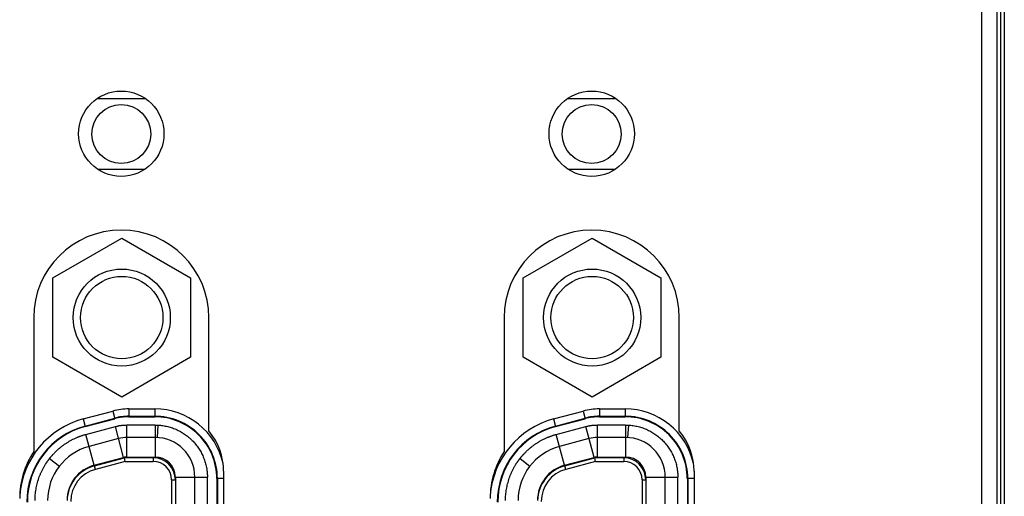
# Model space of a CAD drawing. Header units: inches. Extents: x 0 to 34, y 0 to 22.
# Tile 40 of 224: x 6.748 to 8.086, y 16.319 to 16.967. Entities that reach past the tile are written whole.
import ezdxf

# ---------------------------------------------------------------- set-up
doc = ezdxf.new("R2010")
doc.units = ezdxf.units.IN
doc.header["$LTSCALE"] = 1.87
doc.header["$MEASUREMENT"] = 0
doc.layers.get('0').update_dxf_attribs({"linetype": 'CONTINUOUS'})

msp = doc.modelspace()

# ---------------------------------------------------------------- linework, layer by layer
at = {"color": 7, "linetype": 'CONTINUOUS'}
for p, q in [((8.0754, 18.5292), (8.0754, 15.3656)), ((8.0804, 18.5292), (8.0804, 15.3656)), ((8.0806, 18.5292), (8.0806, 15.3656)), ((8.0856, 18.5292), (8.0856, 15.3656)), ((8.0552, 15.3753), (8.0552, 18.5192)), ((6.9192, 16.8599), (6.8531, 16.8599)), ((7.5582, 16.8599), (7.4921, 16.8599)), ((6.8542, 16.7639), (6.9181, 16.7639)), ((7.4932, 16.7639), (7.5571, 16.7639)), ((6.7933, 16.6164), (6.8868, 16.6703)), ((6.8868, 16.6703), (6.9803, 16.6164)), ((7.4323, 16.6164), (7.5258, 16.6703)), ((7.5258, 16.6703), (7.6193, 16.6164)), ((6.7933, 16.5084), (6.7933, 16.6164)), ((6.9803, 16.6164), (6.9803, 16.5084)), ((7.4323, 16.5084), (7.4323, 16.6164)), ((7.6193, 16.6164), (7.6193, 16.5084)), ((6.7672, 16.5623), (6.7672, 16.3803)), ((7.0052, 16.4083), (7.0052, 16.5623)), ((7.4062, 16.5623), (7.4062, 16.3803)), ((7.6442, 16.4083), (7.6442, 16.5623)), ((6.8868, 16.4544), (6.7933, 16.5084)), ((6.9803, 16.5084), (6.8868, 16.4544)), ((7.5258, 16.4544), (7.4323, 16.5084)), ((7.6193, 16.5084), (7.5258, 16.4544)), ((6.8966, 16.4382), (6.8966, 16.4276)), ((6.8966, 16.4382), (6.9315, 16.4382)), ((6.9316, 16.4382), (6.9316, 16.4282)), ((7.5356, 16.4382), (7.5356, 16.4276)), ((7.5356, 16.4382), (7.5705, 16.4382)), ((7.5706, 16.4382), (7.5706, 16.4282)), ((6.8345, 16.4246), (6.8746, 16.4354)), ((6.8345, 16.4246), (6.8372, 16.4143)), ((6.8371, 16.4149), (6.8772, 16.4257)), ((6.8372, 16.4143), (6.8774, 16.425)), ((6.8746, 16.4354), (6.8774, 16.425)), ((6.8966, 16.4282), (6.9316, 16.4282)), ((6.8966, 16.4275), (6.9316, 16.4275)), ((6.9316, 16.4282), (6.9316, 16.4276)), ((7.4735, 16.4246), (7.5136, 16.4354)), ((7.4735, 16.4246), (7.4762, 16.4143)), ((7.4761, 16.4149), (7.5162, 16.4257)), ((7.4762, 16.4143), (7.5164, 16.425)), ((7.5136, 16.4354), (7.5164, 16.425)), ((7.5356, 16.4282), (7.5706, 16.4282)), ((7.5356, 16.4275), (7.5706, 16.4275)), ((7.5706, 16.4282), (7.5706, 16.4276)), ((6.8381, 16.4036), (6.8781, 16.4143)), ((6.8894, 16.3723), (6.8781, 16.4143)), ((6.8939, 16.3729), (6.8939, 16.4164)), ((6.9321, 16.4164), (6.8939, 16.4164)), ((6.9321, 16.4164), (6.9321, 16.3729)), ((6.9321, 16.4164), (6.936, 16.4163)), ((6.936, 16.4163), (6.935, 16.3993)), ((7.4771, 16.4036), (7.5171, 16.4143)), ((7.5284, 16.3723), (7.5171, 16.4143)), ((7.5329, 16.3729), (7.5329, 16.4164)), ((7.5711, 16.4164), (7.5329, 16.4164)), ((7.5711, 16.4164), (7.5711, 16.3729)), ((7.5711, 16.4164), (7.575, 16.4163)), ((7.575, 16.4163), (7.574, 16.3993)), ((6.8493, 16.3616), (6.8381, 16.4036)), ((6.8825, 16.3979), (6.8425, 16.3872)), ((6.9321, 16.3994), (6.8939, 16.3994)), ((7.4883, 16.3616), (7.4771, 16.4036)), ((7.5215, 16.3979), (7.4815, 16.3872)), ((7.5711, 16.3994), (7.5329, 16.3994)), ((6.7888, 16.371), (6.8022, 16.3606)), ((6.8493, 16.3616), (6.8894, 16.3723)), ((6.8497, 16.3609), (6.8906, 16.3719)), ((6.8913, 16.3669), (6.8906, 16.3719)), ((6.9296, 16.3719), (6.8906, 16.3719)), ((6.8939, 16.3729), (6.9321, 16.3729)), ((6.9296, 16.3719), (6.9296, 16.3669)), ((7.4278, 16.371), (7.4412, 16.3606)), ((7.4883, 16.3616), (7.5284, 16.3723)), ((7.4887, 16.3609), (7.5296, 16.3719)), ((7.5303, 16.3669), (7.5296, 16.3719)), ((7.5686, 16.3719), (7.5296, 16.3719)), ((7.5329, 16.3729), (7.5711, 16.3729)), ((7.5686, 16.3719), (7.5686, 16.3669)), ((6.851, 16.3561), (6.8497, 16.3609)), ((6.8913, 16.3669), (6.851, 16.3561)), ((6.8913, 16.3669), (6.9296, 16.3669)), ((7.49, 16.3561), (7.4887, 16.3609)), ((7.5303, 16.3669), (7.49, 16.3561)), ((7.5303, 16.3669), (7.5686, 16.3669)), ((6.9596, 16.3454), (6.9596, 15.8284)), ((6.9596, 16.3454), (7.0031, 16.3454)), ((6.9861, 15.8284), (6.9861, 16.3454)), ((7.0031, 15.8284), (7.0031, 16.3454)), ((7.0252, 16.3535), (7.0252, 15.8211)), ((7.5986, 16.3454), (7.5986, 15.8284)), ((7.5986, 16.3454), (7.6421, 16.3454)), ((7.6251, 15.8284), (7.6251, 16.3454)), ((7.6421, 15.8284), (7.6421, 16.3454)), ((7.6642, 16.3535), (7.6642, 15.8211)), ((6.9546, 16.3419), (6.9546, 15.8319)), ((6.9546, 16.3419), (6.9596, 16.3419)), ((7.0161, 16.3435), (7.0161, 15.8313)), ((7.0252, 16.3435), (7.0161, 16.3435)), ((7.0168, 16.3435), (7.0168, 15.8313)), ((7.5936, 16.3419), (7.5936, 15.8319)), ((7.5936, 16.3419), (7.5986, 16.3419)), ((7.6551, 16.3435), (7.6551, 15.8313)), ((7.6642, 16.3435), (7.6551, 16.3435)), ((7.6558, 16.3435), (7.6558, 15.8313))]:
    msp.add_line(p, q, dxfattribs=at)
for centre, radius in [((6.8862, 16.8123), 0.058), ((7.5252, 16.8123), 0.058), ((6.8861, 16.8119), 0.04), ((7.5251, 16.8119), 0.04), ((6.8868, 16.5624), 0.066), ((7.5258, 16.5624), 0.066), ((6.8868, 16.5624), 0.056), ((7.5258, 16.5624), 0.056)]:
    msp.add_circle(centre, radius, dxfattribs=at)
for centre, radius, start, end in [((6.8862, 16.5623), 0.119, 0, 180), ((7.5252, 16.5623), 0.119, 0, 180), ((6.8966, 16.3534), 0.0849, 90, 105), ((6.932, 16.3435), 0.0947, 12.4254, 90.2951), ((7.5356, 16.3534), 0.0849, 90, 105), ((7.571, 16.3435), 0.0947, 12.4254, 90.2951), ((6.8647, 16.3118), 0.1168, 105, 175.6995), ((6.8966, 16.3534), 0.0749, 90, 105), ((6.8966, 16.3534), 0.0742, 90, 105), ((6.932, 16.3435), 0.0847, 0, 90.2936), ((6.932, 16.3435), 0.084, 0, 90.2948), ((7.5037, 16.3118), 0.1168, 105, 175.6995), ((7.5356, 16.3534), 0.0749, 90, 105), ((7.5356, 16.3534), 0.0742, 90, 105), ((7.571, 16.3435), 0.0847, 0, 90.2936), ((7.571, 16.3435), 0.084, 0, 90.2948), ((6.8647, 16.3118), 0.1068, 105, 180.0253), ((6.8647, 16.3118), 0.1061, 105, 180.0254), ((7.5037, 16.3118), 0.1068, 105, 180.0253), ((7.5037, 16.3118), 0.1061, 105, 180.0254), ((6.8939, 16.3554), 0.044, 90, 105), ((6.9321, 16.3454), 0.054, 0, 90), ((6.9402, 16.3535), 0.085, 0, 40.1192), ((7.5329, 16.3554), 0.044, 90, 105), ((7.5711, 16.3454), 0.054, 0, 90), ((7.5792, 16.3535), 0.085, 0, 40.1192), ((6.8621, 16.3138), 0.076, 105, 180), ((7.5011, 16.3138), 0.076, 105, 180), ((6.8642, 16.3167), 0.116, 146.7417, 180), ((6.8939, 16.3554), 0.0175, 90, 105), ((6.9296, 16.3419), 0.03, 0, 90), ((6.9321, 16.3454), 0.0275, 0, 90), ((7.5032, 16.3167), 0.116, 146.7417, 180), ((7.5329, 16.3554), 0.0175, 90, 105), ((7.5686, 16.3419), 0.03, 0, 90), ((7.5711, 16.3454), 0.0275, 0, 90), ((6.8621, 16.3138), 0.0495, 105, 180), ((6.8626, 16.3126), 0.05, 105, 178.7097), ((6.9296, 16.3419), 0.025, 0, 90), ((7.5011, 16.3138), 0.0495, 105, 180), ((7.5016, 16.3126), 0.05, 105, 178.7097), ((7.5686, 16.3419), 0.025, 0, 90), ((6.8626, 16.3126), 0.045, 105, 180), ((7.5016, 16.3126), 0.045, 105, 180)]:
    msp.add_arc(centre, radius, start, end, dxfattribs=at)
for points, knots in [([(6.8781, 16.4143), (6.8788, 16.4145), (6.88, 16.4148), (6.8817, 16.4152), (6.883, 16.4154), (6.8843, 16.4157), (6.8859, 16.4159), (6.8876, 16.4161), (6.8889, 16.4162), (6.8902, 16.4163), (6.8919, 16.4164), (6.8932, 16.4164), (6.8939, 16.4164)], [0, 0, 0, 0, 0.124947, 0.24987, 0.312327, 0.374781, 0.499688, 0.624636, 0.687142, 0.749674, 0.874802, 1, 1, 1, 1]), ([(6.936, 16.4163), (6.9382, 16.4162), (6.9427, 16.4157), (6.9482, 16.4146), (6.9525, 16.4135), (6.9557, 16.4124), (6.9589, 16.4112), (6.9619, 16.4099), (6.965, 16.4084), (6.9679, 16.4068), (6.9708, 16.405), (6.9735, 16.4031), (6.9762, 16.4011), (6.9788, 16.3989), (6.9813, 16.3967), (6.9837, 16.3943), (6.9859, 16.3918), (6.9888, 16.3883), (6.9914, 16.3847), (6.9937, 16.3808), (6.9953, 16.3779), (6.9968, 16.3749), (6.9981, 16.3718), (6.9993, 16.3686), (7.0003, 16.3654), (7.0012, 16.3621), (7.0018, 16.3594), (7.0022, 16.3572), (7.0024, 16.3558), (7.0025, 16.3547), (7.0027, 16.3535), (7.0028, 16.3524), (7.0029, 16.3513), (7.003, 16.3505), (7.003, 16.3496), (7.0031, 16.3488), (7.0031, 16.3479), (7.0031, 16.3468), (7.0031, 16.346), (7.0031, 16.3454)], [0, 0, 0, 0, 0.062427, 0.124997, 0.156307, 0.187593, 0.218825, 0.25, 0.281147, 0.312292, 0.343461, 0.374679, 0.405954, 0.437264, 0.468581, 0.499881, 0.531137, 0.562334, 0.624617, 0.655773, 0.686965, 0.718213, 0.749509, 0.780833, 0.812165, 0.843488, 0.874786, 0.890424, 0.906062, 0.913883, 0.921706, 0.937356, 0.945183, 0.953011, 0.96084, 0.968669, 0.976501, 0.984333, 1, 1, 1, 1]), ([(7.5171, 16.4143), (7.5178, 16.4145), (7.519, 16.4148), (7.5207, 16.4152), (7.522, 16.4154), (7.5233, 16.4157), (7.5249, 16.4159), (7.5266, 16.4161), (7.5279, 16.4162), (7.5292, 16.4163), (7.5309, 16.4164), (7.5322, 16.4164), (7.5329, 16.4164)], [0, 0, 0, 0, 0.124947, 0.24987, 0.312327, 0.374781, 0.499688, 0.624636, 0.687142, 0.749674, 0.874802, 1, 1, 1, 1]), ([(7.575, 16.4163), (7.5772, 16.4162), (7.5817, 16.4157), (7.5872, 16.4146), (7.5915, 16.4135), (7.5947, 16.4124), (7.5979, 16.4112), (7.6009, 16.4099), (7.604, 16.4084), (7.6069, 16.4068), (7.6098, 16.405), (7.6125, 16.4031), (7.6152, 16.4011), (7.6178, 16.3989), (7.6203, 16.3967), (7.6227, 16.3943), (7.6249, 16.3918), (7.6278, 16.3883), (7.6304, 16.3847), (7.6327, 16.3808), (7.6343, 16.3779), (7.6358, 16.3749), (7.6371, 16.3718), (7.6383, 16.3686), (7.6393, 16.3654), (7.6402, 16.3621), (7.6408, 16.3594), (7.6412, 16.3572), (7.6414, 16.3558), (7.6415, 16.3547), (7.6417, 16.3535), (7.6418, 16.3524), (7.6419, 16.3513), (7.642, 16.3505), (7.642, 16.3496), (7.6421, 16.3488), (7.6421, 16.3479), (7.6421, 16.3468), (7.6421, 16.346), (7.6421, 16.3454)], [0, 0, 0, 0, 0.062427, 0.124997, 0.156307, 0.187593, 0.218825, 0.25, 0.281147, 0.312292, 0.343461, 0.374679, 0.405954, 0.437264, 0.468581, 0.499881, 0.531137, 0.562334, 0.624617, 0.655773, 0.686965, 0.718213, 0.749509, 0.780833, 0.812165, 0.843488, 0.874786, 0.890424, 0.906062, 0.913883, 0.921706, 0.937356, 0.945183, 0.953011, 0.96084, 0.968669, 0.976501, 0.984333, 1, 1, 1, 1]), ([(6.7888, 16.371), (6.7889, 16.3712), (6.7891, 16.3714), (6.7894, 16.3718), (6.7897, 16.3721), (6.79, 16.3725), (6.7903, 16.3729), (6.7907, 16.3733), (6.7912, 16.3739), (6.7918, 16.3746), (6.7924, 16.3753), (6.7931, 16.376), (6.7939, 16.377), (6.795, 16.3781), (6.7963, 16.3794), (6.7976, 16.3808), (6.7994, 16.3825), (6.8018, 16.3845), (6.8047, 16.3869), (6.8077, 16.3892), (6.8108, 16.3913), (6.8139, 16.3933), (6.8172, 16.3952), (6.8205, 16.397), (6.8233, 16.3983), (6.8256, 16.3993), (6.8271, 16.3999), (6.8282, 16.4004), (6.8291, 16.4007), (6.83, 16.401), (6.8312, 16.4015), (6.8324, 16.4019), (6.8336, 16.4023), (6.8347, 16.4027), (6.8362, 16.4031), (6.8375, 16.4034), (6.8381, 16.4036)], [0, 0, 0, 0, 0.007798, 0.015579, 0.023355, 0.031136, 0.038921, 0.046708, 0.062279, 0.077847, 0.093414, 0.108982, 0.124551, 0.155693, 0.186841, 0.217999, 0.249171, 0.311563, 0.374047, 0.436649, 0.499363, 0.562014, 0.624594, 0.687131, 0.749648, 0.780909, 0.812175, 0.827811, 0.843449, 0.85909, 0.874734, 0.906037, 0.921693, 0.937351, 0.968673, 1, 1, 1, 1]), ([(7.4278, 16.371), (7.4279, 16.3712), (7.4281, 16.3714), (7.4284, 16.3718), (7.4287, 16.3721), (7.429, 16.3725), (7.4293, 16.3729), (7.4297, 16.3733), (7.4302, 16.3739), (7.4308, 16.3746), (7.4314, 16.3753), (7.4321, 16.376), (7.4329, 16.377), (7.434, 16.3781), (7.4353, 16.3794), (7.4366, 16.3808), (7.4384, 16.3825), (7.4408, 16.3845), (7.4437, 16.3869), (7.4467, 16.3892), (7.4498, 16.3913), (7.4529, 16.3933), (7.4562, 16.3952), (7.4595, 16.397), (7.4623, 16.3983), (7.4646, 16.3993), (7.4661, 16.3999), (7.4672, 16.4004), (7.4681, 16.4007), (7.469, 16.401), (7.4702, 16.4015), (7.4714, 16.4019), (7.4726, 16.4023), (7.4737, 16.4027), (7.4752, 16.4031), (7.4765, 16.4034), (7.4771, 16.4036)], [0, 0, 0, 0, 0.007798, 0.015579, 0.023355, 0.031136, 0.038921, 0.046708, 0.062279, 0.077847, 0.093414, 0.108982, 0.124551, 0.155693, 0.186841, 0.217999, 0.249171, 0.311563, 0.374047, 0.436649, 0.499363, 0.562014, 0.624594, 0.687131, 0.749648, 0.780909, 0.812175, 0.827811, 0.843449, 0.85909, 0.874734, 0.906037, 0.921693, 0.937351, 0.968673, 1, 1, 1, 1]), ([(6.7691, 16.3138), (6.7691, 16.3163), (6.7693, 16.3215), (6.7701, 16.3278), (6.7711, 16.3329), (6.772, 16.3366), (6.773, 16.3403), (6.7742, 16.344), (6.7755, 16.3476), (6.777, 16.3512), (6.7786, 16.3547), (6.7801, 16.3576), (6.7813, 16.3598), (6.7823, 16.3615), (6.7831, 16.3629), (6.7838, 16.3639), (6.7843, 16.3648), (6.7849, 16.3656), (6.7854, 16.3664), (6.7859, 16.367), (6.7863, 16.3675), (6.7866, 16.3681), (6.7871, 16.3687), (6.7877, 16.3695), (6.7883, 16.3703), (6.7887, 16.3708), (6.7888, 16.371)], [0, 0, 0, 0, 0.12455, 0.249126, 0.311501, 0.373984, 0.436577, 0.499236, 0.561912, 0.624545, 0.687101, 0.749625, 0.780892, 0.812162, 0.843439, 0.859081, 0.874726, 0.890377, 0.906033, 0.921691, 0.92952, 0.937348, 0.953007, 0.968675, 0.98435, 1, 1, 1, 1]), ([(7.4081, 16.3138), (7.4081, 16.3163), (7.4083, 16.3215), (7.4091, 16.3278), (7.4101, 16.3329), (7.411, 16.3366), (7.412, 16.3403), (7.4132, 16.344), (7.4145, 16.3476), (7.416, 16.3512), (7.4176, 16.3547), (7.4191, 16.3576), (7.4203, 16.3598), (7.4213, 16.3615), (7.4221, 16.3629), (7.4228, 16.3639), (7.4233, 16.3648), (7.4239, 16.3656), (7.4244, 16.3664), (7.4249, 16.367), (7.4253, 16.3675), (7.4256, 16.3681), (7.4261, 16.3687), (7.4267, 16.3695), (7.4273, 16.3703), (7.4277, 16.3708), (7.4278, 16.371)], [0, 0, 0, 0, 0.12455, 0.249126, 0.311501, 0.373984, 0.436577, 0.499236, 0.561912, 0.624545, 0.687101, 0.749625, 0.780892, 0.812162, 0.843439, 0.859081, 0.874726, 0.890377, 0.906033, 0.921691, 0.92952, 0.937348, 0.953007, 0.968675, 0.98435, 1, 1, 1, 1])]:
    msp.add_open_spline(points, degree=3, knots=knots, dxfattribs=at)

doc.saveas('drawing.dxf')
